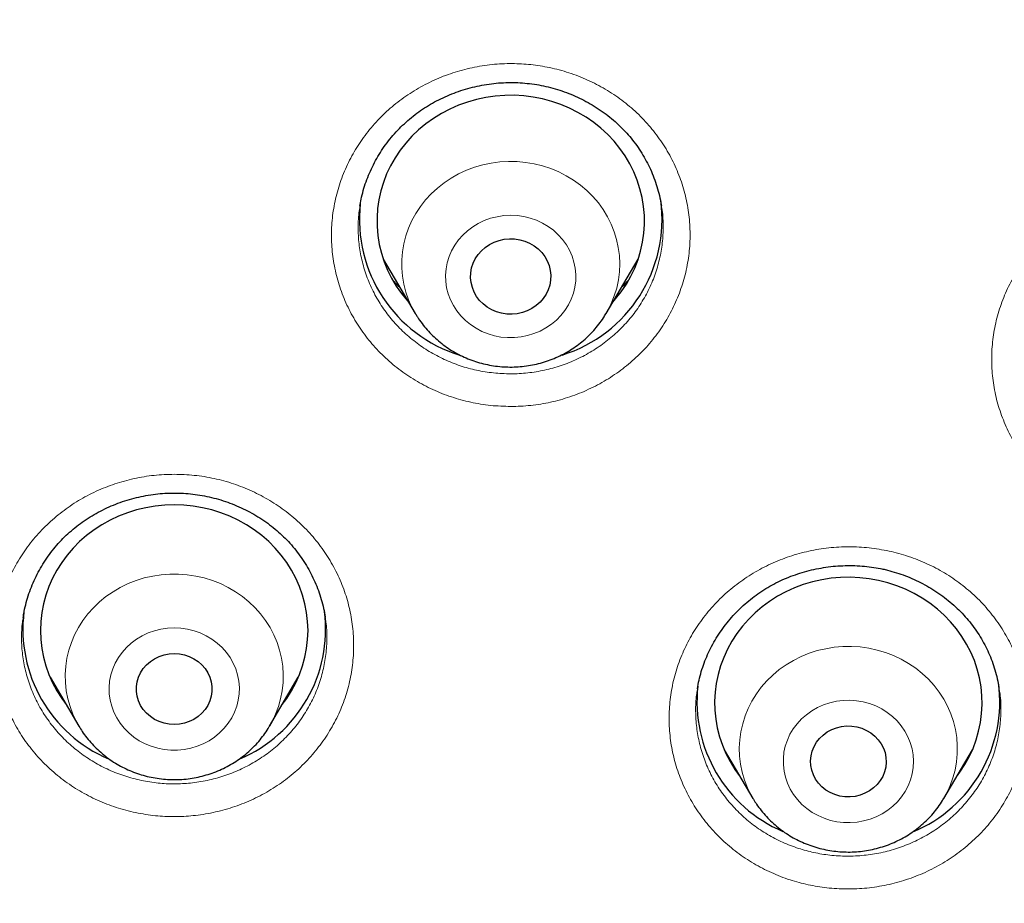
# Model space of a CAD drawing. Header units: millimetres. Extents: x 8 to 971, y 12 to 977.
# Tile 170 of 196: x 342 to 353, y 826 to 836. Entities that reach past the tile are written whole.
import ezdxf

# ---------------------------------------------------------------- set-up
doc = ezdxf.new("R2010")
doc.units = ezdxf.units.MM

msp = doc.modelspace()

# ---------------------------------------------------------------- linework, layer by layer
at = {"color": 7, "linetype": 'Continuous', "lineweight": 30}
for p, q in [((345.604, 833.122), (345.963, 832.512)), ((348.103, 832.512), (348.462, 833.122)), ((345.965, 832.509), (345.963, 832.512)), ((348.103, 832.512), (348.1, 832.507)), ((341.569, 829.114), (341.567, 829.103)), ((344.953, 829.101), (344.951, 829.114)), ((341.868, 828.432), (342.19, 827.885)), ((344.329, 827.885), (344.651, 828.432)), ((349.129, 828.304), (349.128, 828.296)), ((341.971, 828.256), (341.948, 828.28)), ((344.573, 828.284), (344.551, 828.261)), ((349.428, 827.619), (349.75, 827.073)), ((351.89, 827.073), (352.212, 827.619)), ((349.532, 827.443), (349.508, 827.467)), ((352.139, 827.478), (352.112, 827.45)), ((349.756, 827.064), (349.75, 827.073)), ((351.89, 827.073), (351.887, 827.068))]:
    msp.add_line(p, q, dxfattribs=at)
at = {"color": 252, "linetype": 'Continuous', "lineweight": 0}
for p, q in [((345.79, 832.806), (345.724, 832.868)), ((341.972, 828.255), (341.95, 828.275)), ((344.57, 828.278), (344.548, 828.256)), ((352.137, 827.473), (352.109, 827.445))]:
    msp.add_line(p, q, dxfattribs=at)
at = {"color": 7, "linetype": 'Continuous', "lineweight": 30, "flags": 128}
for points in [[(348.178, 832.638), (348.21, 832.675), (348.273, 832.756), (348.33, 832.841), (348.38, 832.93), (348.424, 833.022), (348.461, 833.117), (348.49, 833.213), (348.512, 833.312), (348.526, 833.412), (348.533, 833.512), (348.532, 833.613), (348.523, 833.713), (348.507, 833.812), (348.483, 833.91), (348.452, 834.007), (348.414, 834.101), (348.368, 834.192), (348.316, 834.28), (348.258, 834.364), (348.193, 834.444), (348.122, 834.519), (348.045, 834.59), (347.964, 834.655), (347.878, 834.715), (347.787, 834.768), (347.693, 834.816), (347.595, 834.857), (347.494, 834.891), (347.391, 834.918), (347.286, 834.939), (347.18, 834.952), (347.073, 834.959), (346.966, 834.958), (346.86, 834.95), (346.754, 834.935), (346.649, 834.912), (346.547, 834.883), (346.447, 834.847), (346.35, 834.804), (346.256, 834.755), (346.167, 834.7), (346.082, 834.639), (346.001, 834.573), (345.926, 834.501), (345.857, 834.424), (345.793, 834.343), (345.736, 834.258), (345.686, 834.169), (345.642, 834.077), (345.606, 833.983), (345.577, 833.886), (345.555, 833.788), (345.54, 833.688), (345.534, 833.587), (345.535, 833.487), (345.543, 833.387), (345.559, 833.287), (345.583, 833.189), (345.614, 833.093), (345.653, 832.999), (345.698, 832.908), (345.75, 832.82), (345.809, 832.735), (345.874, 832.655), (345.889, 832.638)], [(346.989, 832.506), (346.931, 832.515), (346.875, 832.531), (346.821, 832.554), (346.771, 832.584), (346.726, 832.619), (346.685, 832.659), (346.651, 832.704), (346.623, 832.753), (346.603, 832.804), (346.589, 832.858), (346.583, 832.913), (346.585, 832.969), (346.595, 833.023), (346.612, 833.076), (346.636, 833.127), (346.667, 833.174), (346.705, 833.216), (346.748, 833.254), (346.796, 833.286), (346.847, 833.312), (346.903, 833.332), (346.96, 833.344), (347.018, 833.35), (347.077, 833.348), (347.135, 833.339), (347.192, 833.323), (347.245, 833.3), (347.295, 833.271), (347.341, 833.236), (347.381, 833.195), (347.415, 833.151), (347.443, 833.102), (347.464, 833.05), (347.477, 832.996), (347.483, 832.941), (347.481, 832.886), (347.471, 832.831), (347.454, 832.778), (347.43, 832.728), (347.399, 832.681), (347.362, 832.638), (347.319, 832.6), (347.271, 832.568), (347.219, 832.542), (347.164, 832.523), (347.106, 832.51), (347.048, 832.505), (346.989, 832.506)], [(344.472, 828.127), (344.521, 828.195), (344.576, 828.282), (344.624, 828.371), (344.665, 828.464), (344.699, 828.56), (344.725, 828.657), (344.744, 828.756), (344.756, 828.856), (344.76, 828.957), (344.756, 829.058), (344.744, 829.158), (344.725, 829.257), (344.699, 829.354), (344.665, 829.45), (344.624, 829.543), (344.576, 829.633), (344.521, 829.719), (344.46, 829.802), (344.393, 829.88), (344.32, 829.954), (344.242, 830.022), (344.158, 830.085), (344.07, 830.143), (343.978, 830.194), (343.883, 830.239), (343.784, 830.278), (343.682, 830.309), (343.578, 830.334), (343.473, 830.352), (343.367, 830.363), (343.26, 830.367), (343.153, 830.363), (343.046, 830.352), (342.941, 830.334), (342.837, 830.309), (342.735, 830.278), (342.636, 830.239), (342.541, 830.194), (342.449, 830.143), (342.361, 830.085), (342.277, 830.022), (342.199, 829.954), (342.126, 829.88), (342.059, 829.802), (341.998, 829.719), (341.943, 829.633), (341.895, 829.543), (341.854, 829.45), (341.82, 829.354), (341.794, 829.257), (341.775, 829.158), (341.763, 829.058), (341.76, 828.957), (341.763, 828.856), (341.775, 828.756), (341.794, 828.657), (341.82, 828.56), (341.854, 828.464), (341.895, 828.371), (341.943, 828.282), (341.998, 828.195), (342.047, 828.127)], [(352.033, 827.315), (352.071, 827.367), (352.127, 827.453), (352.176, 827.542), (352.218, 827.635), (352.254, 827.73), (352.281, 827.827), (352.302, 827.925), (352.315, 828.025), (352.32, 828.126), (352.318, 828.226), (352.308, 828.327), (352.29, 828.426), (352.265, 828.524), (352.233, 828.62), (352.193, 828.713), (352.146, 828.804), (352.093, 828.891), (352.033, 828.974), (351.967, 829.053), (351.895, 829.128), (351.818, 829.198), (351.735, 829.262), (351.648, 829.32), (351.557, 829.373), (351.462, 829.419), (351.363, 829.459), (351.262, 829.492), (351.159, 829.518), (351.054, 829.537), (350.947, 829.549), (350.84, 829.554), (350.733, 829.552), (350.627, 829.543), (350.521, 829.526), (350.417, 829.502), (350.315, 829.472), (350.215, 829.435), (350.119, 829.391), (350.026, 829.341), (349.937, 829.284), (349.853, 829.222), (349.774, 829.155), (349.7, 829.082), (349.632, 829.005), (349.569, 828.923), (349.513, 828.837), (349.464, 828.748), (349.422, 828.655), (349.387, 828.56), (349.359, 828.463), (349.338, 828.364), (349.326, 828.264), (349.32, 828.164), (349.323, 828.063), (349.333, 827.963), (349.35, 827.864), (349.375, 827.766), (349.408, 827.67), (349.447, 827.577), (349.494, 827.486), (349.547, 827.399), (349.607, 827.315), (349.608, 827.315)], [(343.26, 827.902), (343.202, 827.906), (343.145, 827.917), (343.091, 827.935), (343.039, 827.96), (342.992, 827.991), (342.95, 828.029), (342.913, 828.071), (342.883, 828.117), (342.86, 828.167), (342.845, 828.219), (342.837, 828.273), (342.837, 828.328), (342.845, 828.381), (342.86, 828.434), (342.883, 828.484), (342.913, 828.53), (342.95, 828.572), (342.992, 828.609), (343.039, 828.641), (343.091, 828.666), (343.145, 828.684), (343.202, 828.695), (343.26, 828.699), (343.317, 828.695), (343.374, 828.684), (343.428, 828.666), (343.48, 828.641), (343.527, 828.609), (343.569, 828.572), (343.606, 828.53), (343.636, 828.484), (343.659, 828.434), (343.674, 828.381), (343.682, 828.328), (343.682, 828.273), (343.674, 828.219), (343.659, 828.167), (343.636, 828.117), (343.606, 828.071), (343.569, 828.029), (343.527, 827.991), (343.48, 827.96), (343.428, 827.935), (343.374, 827.917), (343.317, 827.906), (343.26, 827.902)], [(350.725, 827.1), (350.669, 827.116), (350.617, 827.139), (350.568, 827.168), (350.524, 827.203), (350.485, 827.244), (350.453, 827.289), (350.428, 827.338), (350.41, 827.389), (350.399, 827.443), (350.397, 827.497), (350.402, 827.551), (350.415, 827.604), (350.435, 827.655), (350.463, 827.703), (350.498, 827.746), (350.538, 827.785), (350.584, 827.819), (350.634, 827.846), (350.687, 827.866), (350.743, 827.88), (350.801, 827.886), (350.859, 827.885), (350.916, 827.876), (350.971, 827.86), (351.024, 827.837), (351.072, 827.808), (351.116, 827.773), (351.155, 827.732), (351.187, 827.687), (351.213, 827.638), (351.231, 827.587), (351.241, 827.533), (351.244, 827.479), (351.239, 827.425), (351.225, 827.372), (351.205, 827.321), (351.177, 827.274), (351.143, 827.23), (351.102, 827.191), (351.057, 827.158), (351.006, 827.131), (350.953, 827.11), (350.897, 827.097), (350.839, 827.09), (350.782, 827.092), (350.725, 827.1)]]:
    msp.add_lwpolyline(points, dxfattribs=at)
at = {"color": 252, "linetype": 'Continuous', "lineweight": 0, "flags": 128}
for points in [[(345.963, 832.512), (345.926, 832.58), (345.888, 832.665), (345.858, 832.751), (345.835, 832.84), (345.819, 832.93), (345.811, 833.021), (345.811, 833.113), (345.819, 833.204), (345.834, 833.294), (345.857, 833.383), (345.887, 833.47), (345.925, 833.554), (345.969, 833.635), (346.021, 833.713), (346.078, 833.786), (346.142, 833.855), (346.211, 833.919), (346.286, 833.978), (346.365, 834.031), (346.449, 834.078), (346.536, 834.118), (346.626, 834.152), (346.719, 834.179), (346.814, 834.199), (346.91, 834.212), (347.007, 834.217), (347.105, 834.216), (347.201, 834.207), (347.297, 834.191), (347.391, 834.167), (347.483, 834.137), (347.572, 834.1), (347.657, 834.057), (347.739, 834.007), (347.816, 833.951), (347.888, 833.89), (347.955, 833.824), (348.016, 833.752), (348.071, 833.677), (348.119, 833.598), (348.16, 833.515), (348.194, 833.429), (348.221, 833.342), (348.24, 833.252), (348.252, 833.161), (348.256, 833.07), (348.252, 832.979), (348.241, 832.888), (348.222, 832.798), (348.195, 832.71), (348.161, 832.625), (348.12, 832.542), (348.103, 832.512)], [(347.105, 833.61), (347.03, 833.614), (346.955, 833.61), (346.88, 833.598), (346.808, 833.58), (346.737, 833.555), (346.67, 833.523), (346.607, 833.485), (346.548, 833.441), (346.495, 833.391), (346.447, 833.337), (346.405, 833.278), (346.37, 833.215), (346.342, 833.15), (346.321, 833.082), (346.308, 833.012), (346.303, 832.942), (346.305, 832.871), (346.315, 832.801), (346.333, 832.732), (346.358, 832.666), (346.39, 832.602), (346.429, 832.541), (346.475, 832.485), (346.526, 832.433), (346.583, 832.387), (346.644, 832.346), (346.71, 832.312), (346.779, 832.284), (346.851, 832.263), (346.924, 832.248), (346.999, 832.242), (347.074, 832.242), (347.149, 832.25), (347.223, 832.264), (347.294, 832.286), (347.363, 832.315), (347.428, 832.35), (347.489, 832.391), (347.546, 832.438), (347.596, 832.49), (347.641, 832.547), (347.68, 832.608), (347.711, 832.672), (347.736, 832.739), (347.752, 832.807), (347.762, 832.878), (347.763, 832.948), (347.757, 833.019), (347.743, 833.088), (347.722, 833.156), (347.693, 833.221), (347.658, 833.283), (347.615, 833.342), (347.567, 833.396), (347.513, 833.445), (347.454, 833.489), (347.39, 833.526), (347.322, 833.558), (347.252, 833.582), (347.179, 833.6), (347.105, 833.61)], [(345.972, 832.498), (345.971, 832.499), (345.965, 832.509)], [(342.19, 827.884), (342.162, 827.934), (342.123, 828.018), (342.091, 828.104), (342.066, 828.192), (342.049, 828.282), (342.039, 828.373), (342.037, 828.465), (342.043, 828.556), (342.056, 828.646), (342.077, 828.735), (342.106, 828.823), (342.142, 828.908), (342.185, 828.99), (342.234, 829.068), (342.291, 829.143), (342.353, 829.213), (342.421, 829.278), (342.494, 829.338), (342.573, 829.392), (342.655, 829.441), (342.742, 829.483), (342.831, 829.518), (342.924, 829.547), (343.018, 829.568), (343.114, 829.583), (343.211, 829.59), (343.308, 829.59), (343.405, 829.583), (343.501, 829.568), (343.596, 829.547), (343.688, 829.518), (343.778, 829.483), (343.864, 829.441), (343.946, 829.392), (344.025, 829.338), (344.098, 829.278), (344.166, 829.213), (344.228, 829.143), (344.285, 829.068), (344.334, 828.99), (344.377, 828.908), (344.413, 828.823), (344.442, 828.735), (344.463, 828.646), (344.476, 828.556), (344.482, 828.465), (344.48, 828.373), (344.471, 828.282), (344.453, 828.192), (344.428, 828.104), (344.396, 828.018), (344.357, 827.934), (344.33, 827.887)], [(343.26, 828.987), (343.184, 828.983), (343.11, 828.972), (343.037, 828.954), (342.967, 828.929), (342.9, 828.898), (342.836, 828.86), (342.777, 828.816), (342.723, 828.767), (342.675, 828.712), (342.633, 828.654), (342.598, 828.591), (342.57, 828.526), (342.549, 828.458), (342.535, 828.388), (342.529, 828.318), (342.531, 828.247), (342.541, 828.177), (342.558, 828.109), (342.583, 828.042), (342.615, 827.978), (342.653, 827.917), (342.699, 827.861), (342.75, 827.809), (342.806, 827.762), (342.868, 827.721), (342.933, 827.686), (343.002, 827.658), (343.074, 827.637), (343.147, 827.622), (343.222, 827.615), (343.297, 827.615), (343.372, 827.622), (343.446, 827.637), (343.517, 827.658), (343.586, 827.686), (343.652, 827.721), (343.713, 827.762), (343.769, 827.809), (343.82, 827.861), (343.866, 827.917), (343.904, 827.978), (343.936, 828.042), (343.961, 828.109), (343.978, 828.177), (343.988, 828.247), (343.99, 828.318), (343.984, 828.388), (343.97, 828.458), (343.949, 828.526), (343.921, 828.591), (343.886, 828.654), (343.844, 828.712), (343.796, 828.767), (343.742, 828.816), (343.683, 828.86), (343.619, 828.898), (343.552, 828.929), (343.482, 828.954), (343.409, 828.972), (343.335, 828.983), (343.26, 828.987)], [(349.75, 827.073), (349.729, 827.111), (349.689, 827.194), (349.655, 827.28), (349.629, 827.368), (349.611, 827.458), (349.6, 827.548), (349.597, 827.64), (349.602, 827.731), (349.615, 827.822), (349.635, 827.911), (349.662, 827.999), (349.697, 828.084), (349.739, 828.166), (349.788, 828.245), (349.843, 828.321), (349.905, 828.391), (349.972, 828.457), (350.045, 828.518), (350.122, 828.573), (350.204, 828.622), (350.29, 828.665), (350.379, 828.701), (350.471, 828.731), (350.566, 828.753), (350.661, 828.769), (350.758, 828.777), (350.855, 828.778), (350.952, 828.772), (351.049, 828.758), (351.143, 828.738), (351.236, 828.71), (351.326, 828.676), (351.413, 828.635), (351.496, 828.587), (351.575, 828.534), (351.649, 828.474), (351.718, 828.41), (351.781, 828.34), (351.838, 828.266), (351.889, 828.188), (351.932, 828.107), (351.969, 828.022), (351.999, 827.935), (352.021, 827.846), (352.036, 827.756), (352.042, 827.665), (352.042, 827.574), (352.033, 827.483), (352.017, 827.392), (351.993, 827.304), (351.962, 827.217), (351.923, 827.133), (351.89, 827.073)], [(350.985, 828.157), (350.911, 828.169), (350.836, 828.174), (350.761, 828.172), (350.686, 828.163), (350.613, 828.146), (350.542, 828.123), (350.474, 828.093), (350.41, 828.056), (350.35, 828.013), (350.295, 827.965), (350.246, 827.912), (350.202, 827.854), (350.165, 827.793), (350.136, 827.728), (350.113, 827.66), (350.098, 827.591), (350.091, 827.521), (350.091, 827.45), (350.099, 827.38), (350.115, 827.311), (350.138, 827.243), (350.168, 827.179), (350.205, 827.117), (350.249, 827.06), (350.299, 827.007), (350.355, 826.959), (350.415, 826.917), (350.48, 826.881), (350.548, 826.851), (350.619, 826.828), (350.692, 826.812), (350.767, 826.804), (350.842, 826.802), (350.917, 826.808), (350.991, 826.821), (351.063, 826.841), (351.133, 826.868), (351.199, 826.901), (351.261, 826.941), (351.319, 826.986), (351.371, 827.037), (351.417, 827.093), (351.457, 827.153), (351.491, 827.216), (351.517, 827.282), (351.536, 827.351), (351.547, 827.42), (351.551, 827.491), (351.546, 827.562), (351.535, 827.631), (351.515, 827.7), (351.488, 827.766), (351.454, 827.829), (351.414, 827.888), (351.367, 827.943), (351.314, 827.994), (351.256, 828.039), (351.194, 828.078), (351.127, 828.111), (351.057, 828.137), (350.985, 828.157)]]:
    msp.add_lwpolyline(points, dxfattribs=at)
at = {"color": 7, "linetype": 'Continuous', "lineweight": 30}
for centre, radius, start, end in [((346.931, 833.57), 1.595, 173.723, 252.9789), ((347.138, 833.567), 1.592, 287.2209, 7.6704), ((343.143, 828.971), 1.581, 172.7673, 246.9535), ((343.376, 828.971), 1.581, 293.0191, 7.2723), ((350.702, 828.159), 1.58, 173.6375, 246.9995), ((350.936, 828.159), 1.582, 292.5695, 7.6587)]:
    msp.add_arc(centre, radius, start, end, dxfattribs=at)
for points, knots in [([(390.437, 808.93), (390.435, 808.955), (390.432, 809.01), (390.426, 809.107), (390.42, 809.216), (390.412, 809.343), (390.402, 809.487), (390.391, 809.646), (390.377, 809.821), (390.362, 810.01), (390.345, 810.214), (390.326, 810.432), (390.302, 810.688), (390.273, 810.966), (390.242, 811.254), (390.212, 811.516), (390.184, 811.75), (390.16, 811.941), (390.14, 812.09), (390.126, 812.198), (390.115, 812.281), (390.105, 812.35), (390.096, 812.419), (390.084, 812.502), (390.069, 812.606), (390.05, 812.734), (390.028, 812.885), (390.002, 813.052), (389.975, 813.228), (389.922, 813.556), (389.839, 814.039), (389.718, 814.684), (389.582, 815.35), (389.432, 816.033), (389.267, 816.726), (389.074, 817.481), (388.848, 818.298), (388.655, 818.945), (388.523, 819.364), (388.465, 819.548), (388.41, 819.716), (388.361, 819.866), (388.317, 819.999), (388.278, 820.115), (388.246, 820.211), (388.22, 820.287), (388.199, 820.347), (388.183, 820.394), (388.168, 820.438), (388.15, 820.489), (388.127, 820.556), (388.098, 820.639), (388.06, 820.746), (388.013, 820.878), (387.956, 821.037), (387.891, 821.214), (387.819, 821.41), (387.737, 821.629), (387.644, 821.872), (387.54, 822.139), (387.426, 822.425), (387.306, 822.719), (387.184, 823.013), (387.041, 823.351), (386.877, 823.729), (386.691, 824.142), (386.506, 824.545), (386.321, 824.937), (386.137, 825.316), (385.959, 825.673), (385.788, 826.009), (385.624, 826.326), (385.467, 826.622), (385.318, 826.899), (385.177, 827.157), (385.039, 827.405), (384.855, 827.73), (384.62, 828.138), (384.329, 828.627), (384.026, 829.122), (383.784, 829.505), (383.61, 829.776), (383.507, 829.935), (383.403, 830.093), (383.301, 830.247), (383.206, 830.389), (383.12, 830.517), (383.044, 830.629), (382.975, 830.731), (382.912, 830.823), (382.855, 830.905), (382.807, 830.975), (382.771, 831.027), (382.744, 831.065), (382.722, 831.097), (382.695, 831.135), (382.663, 831.182), (382.624, 831.237), (382.568, 831.317), (382.492, 831.423), (382.393, 831.562), (382.279, 831.721), (382.148, 831.901), (382, 832.101), (381.836, 832.322), (381.654, 832.563), (381.455, 832.823), (381.237, 833.103), (381.004, 833.398), (380.762, 833.698), (380.494, 834.026), (380.204, 834.373), (379.893, 834.737), (379.553, 835.127), (379.186, 835.537), (378.793, 835.966), (378.411, 836.372), (378.04, 836.757), (377.681, 837.121), (377.335, 837.464), (377.002, 837.788), (376.705, 838.071), (376.437, 838.322), (376.191, 838.548), (375.938, 838.779), (375.638, 839.048), (375.287, 839.356), (374.882, 839.704), (374.453, 840.063), (374.001, 840.432), (373.526, 840.811), (373.108, 841.135), (372.756, 841.402), (372.481, 841.607), (372.215, 841.803), (371.964, 841.984), (371.734, 842.149), (371.523, 842.299), (371.331, 842.432), (371.158, 842.552), (371.019, 842.648), (370.911, 842.721), (370.83, 842.776), (370.757, 842.825), (370.692, 842.869), (370.637, 842.906), (370.593, 842.935), (370.56, 842.958), (370.52, 842.984), (370.462, 843.023), (370.378, 843.079), (370.27, 843.149), (370.14, 843.235), (369.986, 843.335), (369.811, 843.447), (369.622, 843.568), (369.386, 843.716), (369.106, 843.89), (368.725, 844.123), (368.275, 844.392), (367.753, 844.695), (367.208, 845.001), (366.642, 845.311), (366.053, 845.622), (365.441, 845.935), (364.784, 846.258), (364.085, 846.589), (363.352, 846.922), (362.615, 847.241), (361.877, 847.546), (361.055, 847.87), (360.148, 848.208), (359.156, 848.554), (358.166, 848.875), (357.179, 849.172), (356.197, 849.446), (355.288, 849.68), (354.454, 849.878), (353.699, 850.045), (352.955, 850.197), (352.225, 850.336), (351.509, 850.461), (350.761, 850.58), (349.985, 850.692), (349.183, 850.795), (348.402, 850.882), (347.643, 850.954), (346.952, 851.01), (346.314, 851.053), (345.716, 851.086), (345.098, 851.113), (344.46, 851.133), (343.771, 851.145), (343.03, 851.147), (342.235, 851.137), (341.414, 851.114), (340.678, 851.08), (340.037, 851.042), (339.501, 851.005), (338.976, 850.962), (338.463, 850.915), (337.883, 850.856), (337.242, 850.783), (336.545, 850.693), (335.875, 850.598), (335.231, 850.497), (334.614, 850.393), (334.085, 850.296), (333.632, 850.21), (333.243, 850.132), (332.843, 850.048), (332.43, 849.959), (331.958, 849.852), (331.422, 849.725), (330.822, 849.575), (330.223, 849.417), (329.628, 849.252), (329.037, 849.081), (328.43, 848.897), (327.807, 848.698), (327.169, 848.486), (326.437, 848.231), (325.615, 847.928), (324.706, 847.573), (323.795, 847.196), (322.882, 846.795), (321.968, 846.372), (321.053, 845.924), (320.329, 845.551), (319.791, 845.263), (319.44, 845.072), (319.089, 844.877), (318.745, 844.682), (318.415, 844.491), (318.106, 844.309), (317.818, 844.137), (317.548, 843.973), (317.296, 843.818), (317.063, 843.672), (316.852, 843.539), (316.663, 843.419), (316.497, 843.312), (316.359, 843.221), (316.246, 843.147), (316.156, 843.088), (316.076, 843.035), (315.997, 842.983), (315.908, 842.923), (315.802, 842.853), (315.679, 842.769), (315.536, 842.673), (315.352, 842.546), (315.127, 842.39), (314.861, 842.204), (314.581, 842.003), (314.284, 841.788), (313.973, 841.559), (313.647, 841.314), (313.306, 841.054), (312.952, 840.778), (312.584, 840.485), (312.087, 840.081), (311.476, 839.569), (310.787, 838.966), (310.142, 838.38), (309.539, 837.812), (308.96, 837.245), (308.403, 836.68), (307.868, 836.119), (307.354, 835.562), (306.863, 835.011), (306.412, 834.488), (305.999, 833.995), (305.623, 833.533), (305.263, 833.08), (304.933, 832.654), (304.631, 832.254), (304.409, 831.952), (304.248, 831.731), (304.147, 831.591), (304.054, 831.461), (303.974, 831.348), (303.908, 831.255), (303.854, 831.179), (303.811, 831.117), (303.779, 831.071), (303.756, 831.038), (303.736, 831.01), (303.712, 830.975), (303.677, 830.924), (303.63, 830.856), (303.573, 830.772), (303.509, 830.679), (303.44, 830.578), (303.368, 830.471), (303.27, 830.325), (303.143, 830.134), (302.986, 829.894), (302.817, 829.633), (302.638, 829.351), (302.448, 829.047), (302.258, 828.737), (302.07, 828.426), (301.889, 828.119), (301.709, 827.808), (301.534, 827.501), (301.366, 827.199), (301.203, 826.903), (301.004, 826.534), (300.774, 826.096), (300.519, 825.594), (300.287, 825.122), (300.077, 824.681), (299.885, 824.269), (299.704, 823.868), (299.528, 823.468), (299.353, 823.058), (299.158, 822.587), (298.944, 822.052), (298.772, 821.603), (298.657, 821.294), (298.6, 821.138), (298.547, 820.992), (298.5, 820.863), (298.46, 820.75), (298.426, 820.654), (298.399, 820.576), (298.378, 820.515), (298.361, 820.468), (298.348, 820.428), (298.334, 820.389), (298.318, 820.341), (298.299, 820.286), (298.269, 820.197), (298.225, 820.068), (298.166, 819.892), (298.103, 819.697), (298.035, 819.487), (297.963, 819.261), (297.887, 819.014), (297.805, 818.745), (297.72, 818.456), (297.603, 818.053), (297.461, 817.535), (297.296, 816.903), (297.138, 816.252), (296.986, 815.582), (296.873, 815.042), (296.794, 814.64), (296.744, 814.38), (296.696, 814.118), (296.65, 813.86), (296.607, 813.612), (296.567, 813.369), (296.53, 813.135), (296.495, 812.913), (296.466, 812.717), (296.444, 812.566), (296.429, 812.457), (296.419, 812.384), (296.411, 812.326), (296.404, 812.278), (296.397, 812.228), (296.389, 812.166), (296.378, 812.083), (296.364, 811.98), (296.349, 811.863), (296.333, 811.732), (296.316, 811.59), (296.298, 811.436), (296.28, 811.278), (296.262, 811.121), (296.246, 810.967), (296.23, 810.816), (296.212, 810.63), (296.191, 810.412), (296.169, 810.163), (296.15, 809.923), (296.132, 809.693), (296.116, 809.477), (296.103, 809.275), (296.091, 809.091), (296.085, 808.973), (296.082, 808.917)], [0, 0, 0, 0, 0.000538, 0.001173, 0.002001, 0.00294, 0.003999, 0.005176, 0.006474, 0.007864, 0.00937, 0.010991, 0.012707, 0.015039, 0.017172, 0.019108, 0.020845, 0.022384, 0.02336, 0.024168, 0.024785, 0.025223, 0.025708, 0.026323, 0.027068, 0.028038, 0.029164, 0.030442, 0.031771, 0.033115, 0.037773, 0.042606, 0.047612, 0.052782, 0.058028, 0.063333, 0.069974, 0.076706, 0.078226, 0.079651, 0.080945, 0.082106, 0.083135, 0.084032, 0.084797, 0.085358, 0.085818, 0.086176, 0.086459, 0.086842, 0.087362, 0.088017, 0.08878, 0.089871, 0.091108, 0.092492, 0.094023, 0.095701, 0.097641, 0.099746, 0.102016, 0.104397, 0.106732, 0.109008, 0.112469, 0.115787, 0.118962, 0.122206, 0.125286, 0.128203, 0.130955, 0.133544, 0.136007, 0.1383, 0.140425, 0.142456, 0.144505, 0.148584, 0.152734, 0.156956, 0.16125, 0.162614, 0.163986, 0.165364, 0.166737, 0.16802, 0.169093, 0.170079, 0.170976, 0.171785, 0.172506, 0.173139, 0.173627, 0.1739, 0.17415, 0.174482, 0.174895, 0.17539, 0.175967, 0.177007, 0.178239, 0.179661, 0.181275, 0.18308, 0.185076, 0.187264, 0.189637, 0.1922, 0.194953, 0.197789, 0.200571, 0.204128, 0.20759, 0.210957, 0.215316, 0.219504, 0.22352, 0.227365, 0.231038, 0.234541, 0.237872, 0.241032, 0.243395, 0.245761, 0.248218, 0.250767, 0.254419, 0.258244, 0.262241, 0.266411, 0.270754, 0.275269, 0.277723, 0.280215, 0.282589, 0.284791, 0.286822, 0.28865, 0.290313, 0.29181, 0.293142, 0.293904, 0.294599, 0.295226, 0.295787, 0.296275, 0.296648, 0.296897, 0.297133, 0.297661, 0.298383, 0.299298, 0.300407, 0.301709, 0.303205, 0.304831, 0.306486, 0.30914, 0.31186, 0.315995, 0.320274, 0.324698, 0.329265, 0.333977, 0.338832, 0.343832, 0.349496, 0.3552, 0.360861, 0.366479, 0.372055, 0.379513, 0.386894, 0.394198, 0.401424, 0.408573, 0.415644, 0.421146, 0.426571, 0.431881, 0.437079, 0.442162, 0.447133, 0.452947, 0.458597, 0.464085, 0.469408, 0.474568, 0.478612, 0.482793, 0.487111, 0.491567, 0.49616, 0.501533, 0.507084, 0.512811, 0.518714, 0.522511, 0.526271, 0.529951, 0.53355, 0.537068, 0.542155, 0.547065, 0.551796, 0.556348, 0.560723, 0.56492, 0.567641, 0.570395, 0.57325, 0.576207, 0.579266, 0.583426, 0.58776, 0.592268, 0.596441, 0.600753, 0.605203, 0.609793, 0.614522, 0.619354, 0.626133, 0.632994, 0.639937, 0.646962, 0.65407, 0.661259, 0.668531, 0.671353, 0.674187, 0.677033, 0.679877, 0.682588, 0.685131, 0.687508, 0.689718, 0.691854, 0.693807, 0.695578, 0.697165, 0.698569, 0.69979, 0.700689, 0.701454, 0.702086, 0.702726, 0.70348, 0.704372, 0.705431, 0.706655, 0.708045, 0.710202, 0.712508, 0.714965, 0.717571, 0.720327, 0.723232, 0.726288, 0.729493, 0.732849, 0.736348, 0.743218, 0.749945, 0.756011, 0.761955, 0.767778, 0.773479, 0.77906, 0.78452, 0.789858, 0.795046, 0.799479, 0.803787, 0.80797, 0.812028, 0.815497, 0.818868, 0.820166, 0.821448, 0.822626, 0.823652, 0.824451, 0.825124, 0.825672, 0.826093, 0.826337, 0.826547, 0.826853, 0.827263, 0.827886, 0.828647, 0.829476, 0.830359, 0.831297, 0.83229, 0.834199, 0.836283, 0.838542, 0.840975, 0.843583, 0.846366, 0.84889, 0.851531, 0.854158, 0.856731, 0.859252, 0.86172, 0.864136, 0.868428, 0.872544, 0.876483, 0.879952, 0.883271, 0.886443, 0.889617, 0.892883, 0.896242, 0.900816, 0.905551, 0.906818, 0.908074, 0.909215, 0.910226, 0.911107, 0.911858, 0.912453, 0.91293, 0.913289, 0.913546, 0.913845, 0.914215, 0.914649, 0.91513, 0.916288, 0.917651, 0.919218, 0.92079, 0.922526, 0.924424, 0.926486, 0.928711, 0.931064, 0.935741, 0.940543, 0.945472, 0.950526, 0.955706, 0.957637, 0.959585, 0.96155, 0.963522, 0.965387, 0.967112, 0.968963, 0.970619, 0.97208, 0.973344, 0.973977, 0.974529, 0.974963, 0.975279, 0.975598, 0.976062, 0.976675, 0.977438, 0.97835, 0.979291, 0.98035, 0.981522, 0.982704, 0.983865, 0.985004, 0.986123, 0.987221, 0.989129, 0.990969, 0.992743, 0.994449, 0.996061, 0.99752, 0.998831, 1, 1, 1, 1]), ([(340.08, 755.314), (338.877, 755.42), (336.473, 755.633), (332.915, 756.297), (329.422, 757.208), (326.048, 758.376), (322.809, 759.778), (319.723, 761.402), (316.782, 763.249), (314.004, 765.307), (311.407, 767.563), (309.006, 770.004), (306.816, 772.614), (304.851, 775.377), (303.123, 778.277), (301.642, 781.296), (300.418, 784.414), (299.458, 787.613), (298.768, 790.873), (298.352, 794.173), (298.213, 797.494), (298.352, 800.816), (298.768, 804.116), (299.458, 807.376), (300.418, 810.575), (301.642, 813.693), (303.123, 816.712), (304.851, 819.612), (306.816, 822.375), (309.006, 824.985), (311.407, 827.426), (314.004, 829.682), (316.782, 831.74), (319.723, 833.586), (322.809, 835.21), (326.021, 836.602), (329.339, 837.752), (332.744, 838.655), (336.213, 839.303), (339.725, 839.694), (343.26, 839.824), (346.794, 839.694), (350.306, 839.303), (353.775, 838.655), (357.18, 837.752), (360.498, 836.602), (363.71, 835.21), (366.796, 833.586), (369.737, 831.74), (372.515, 829.682), (375.112, 827.426), (377.513, 824.985), (379.703, 822.375), (381.668, 819.612), (383.396, 816.712), (384.877, 813.693), (386.101, 810.575), (387.061, 807.376), (387.751, 804.116), (388.167, 800.816), (388.306, 797.494), (388.167, 794.173), (387.751, 790.873), (387.061, 787.613), (386.101, 784.414), (384.877, 781.296), (383.396, 778.277), (381.668, 775.377), (379.703, 772.614), (377.513, 770.004), (375.112, 767.563), (372.515, 765.307), (369.737, 763.249), (366.796, 761.402), (363.71, 759.778), (360.471, 758.376), (357.097, 757.208), (353.604, 756.297), (350.047, 755.633), (347.642, 755.42), (346.439, 755.314)], [0, 0, 0, 0, 0.013106, 0.026212, 0.039318, 0.052424, 0.065212, 0.078, 0.090788, 0.103576, 0.116364, 0.129151, 0.141939, 0.154727, 0.167515, 0.180303, 0.193091, 0.205879, 0.218667, 0.231454, 0.244242, 0.25703, 0.269818, 0.282606, 0.295394, 0.308182, 0.32097, 0.333758, 0.346545, 0.359333, 0.372121, 0.384909, 0.397697, 0.410485, 0.423273, 0.436061, 0.448848, 0.461636, 0.474424, 0.487212, 0.5, 0.512788, 0.525576, 0.538364, 0.551152, 0.563939, 0.576727, 0.589515, 0.602303, 0.615091, 0.627879, 0.640667, 0.653455, 0.666242, 0.67903, 0.691818, 0.704606, 0.717394, 0.730182, 0.74297, 0.755758, 0.768546, 0.781333, 0.794121, 0.806909, 0.819697, 0.832485, 0.845273, 0.858061, 0.870849, 0.883636, 0.896424, 0.909212, 0.922, 0.934788, 0.947576, 0.960682, 0.973788, 0.986894, 1, 1, 1, 1]), ([(345.341, 833.715), (345.346, 833.741), (345.356, 833.801), (345.379, 833.892), (345.41, 833.99), (345.448, 834.087), (345.492, 834.181), (345.543, 834.274), (345.599, 834.362), (345.662, 834.448), (345.729, 834.529), (345.802, 834.605), (345.878, 834.677), (345.959, 834.743), (346.044, 834.804), (346.133, 834.86), (346.226, 834.91), (346.323, 834.955), (346.423, 834.995), (346.525, 835.029), (346.63, 835.057), (346.736, 835.078), (346.844, 835.093), (346.951, 835.102), (347.059, 835.104), (347.166, 835.099), (347.272, 835.088), (347.377, 835.071), (347.48, 835.048), (347.583, 835.018), (347.684, 834.982), (347.782, 834.94), (347.878, 834.892), (347.971, 834.839), (348.06, 834.78), (348.145, 834.716), (348.225, 834.647), (348.299, 834.574), (348.369, 834.498), (348.432, 834.417), (348.491, 834.333), (348.543, 834.245), (348.59, 834.153), (348.632, 834.058), (348.667, 833.96), (348.695, 833.86), (348.714, 833.78), (348.721, 833.733), (348.723, 833.721)], [0, 0, 0, 0, 0.01734, 0.039424, 0.06168, 0.084075, 0.106571, 0.129117, 0.151662, 0.17415, 0.196538, 0.218793, 0.240887, 0.262811, 0.284549, 0.306355, 0.328283, 0.350319, 0.372444, 0.394633, 0.416854, 0.43907, 0.461241, 0.483338, 0.505336, 0.527219, 0.548968, 0.570638, 0.592432, 0.614373, 0.636437, 0.6586, 0.680829, 0.703092, 0.725348, 0.747564, 0.769713, 0.791776, 0.813745, 0.835516, 0.857345, 0.879381, 0.901597, 0.923965, 0.946442, 0.968988, 0.991551, 1, 1, 1, 1]), ([(345.788, 832.809), (345.776, 832.819), (345.753, 832.84), (345.731, 832.863), (345.721, 832.874)], [0, 0, 0, 0, 0.511291, 1, 1, 1, 1]), ([(348.351, 832.882), (348.339, 832.869), (348.316, 832.845), (348.291, 832.823), (348.28, 832.812)], [0, 0, 0, 0, 0.541993, 1, 1, 1, 1]), ([(345.966, 832.509), (345.973, 832.497), (345.995, 832.459), (346.038, 832.399), (346.094, 832.329), (346.157, 832.264), (346.223, 832.203), (346.295, 832.148), (346.37, 832.097), (346.45, 832.052), (346.532, 832.013), (346.618, 831.98), (346.706, 831.953), (346.795, 831.933), (346.887, 831.919), (346.979, 831.912), (347.071, 831.911), (347.163, 831.917), (347.255, 831.93), (347.345, 831.949), (347.434, 831.975), (347.52, 832.007), (347.604, 832.046), (347.684, 832.09), (347.761, 832.14), (347.833, 832.195), (347.902, 832.256), (347.965, 832.321), (348.022, 832.391), (348.067, 832.453), (348.091, 832.493), (348.099, 832.507)], [0, 0, 0, 0, 0.016622, 0.051873, 0.087183, 0.122543, 0.157968, 0.193449, 0.228993, 0.264597, 0.300257, 0.335968, 0.371727, 0.407531, 0.443372, 0.479245, 0.515142, 0.551059, 0.586985, 0.622914, 0.658837, 0.694748, 0.730639, 0.766501, 0.802326, 0.83811, 0.873845, 0.909521, 0.945141, 0.980694, 1, 1, 1, 1]), ([(341.566, 829.103), (341.568, 829.118), (341.575, 829.166), (341.593, 829.247), (341.621, 829.346), (341.657, 829.444), (341.698, 829.541), (341.746, 829.634), (341.8, 829.725), (341.859, 829.811), (341.924, 829.893), (341.993, 829.97), (342.067, 830.043), (342.145, 830.11), (342.228, 830.173), (342.316, 830.231), (342.408, 830.284), (342.504, 830.333), (342.603, 830.375), (342.705, 830.412), (342.809, 830.442), (342.915, 830.466), (343.022, 830.484), (343.126, 830.495), (343.206, 830.499), (343.249, 830.499), (343.259, 830.499)], [0, 0, 0, 0, 0.01895, 0.063231, 0.107906, 0.152851, 0.197944, 0.243049, 0.287989, 0.332633, 0.376872, 0.420605, 0.463833, 0.506853, 0.550232, 0.593947, 0.63795, 0.682172, 0.726534, 0.770947, 0.8153, 0.859508, 0.903502, 0.947228, 0.987987, 1, 1, 1, 1]), ([(343.259, 830.499), (343.276, 830.499), (343.328, 830.499), (343.416, 830.493), (343.521, 830.481), (343.627, 830.462), (343.731, 830.437), (343.834, 830.405), (343.935, 830.367), (344.034, 830.324), (344.129, 830.275), (344.221, 830.22), (344.308, 830.16), (344.391, 830.096), (344.469, 830.027), (344.541, 829.955), (344.608, 829.877), (344.671, 829.796), (344.729, 829.71), (344.781, 829.62), (344.828, 829.526), (344.868, 829.429), (344.903, 829.331), (344.93, 829.231), (344.947, 829.154), (344.952, 829.111), (344.954, 829.101)], [0, 0, 0, 0, 0.020968, 0.063811, 0.10689, 0.150309, 0.194028, 0.23799, 0.282124, 0.326347, 0.370563, 0.414669, 0.458579, 0.502228, 0.545571, 0.58856, 0.631445, 0.675013, 0.719089, 0.763585, 0.808379, 0.853343, 0.898345, 0.943199, 0.987791, 1, 1, 1, 1]), ([(349.127, 828.304), (349.133, 828.336), (349.144, 828.401), (349.17, 828.497), (349.202, 828.593), (349.241, 828.687), (349.286, 828.78), (349.337, 828.871), (349.395, 828.959), (349.459, 829.043), (349.528, 829.124), (349.602, 829.201), (349.681, 829.272), (349.763, 829.339), (349.849, 829.399), (349.938, 829.454), (350.031, 829.503), (350.127, 829.546), (350.226, 829.584), (350.329, 829.617), (350.434, 829.643), (350.541, 829.663), (350.649, 829.678), (350.758, 829.685), (350.866, 829.686), (350.974, 829.681), (351.079, 829.67), (351.157, 829.656), (351.199, 829.648), (351.208, 829.646)], [0, 0, 0, 0, 0.036723, 0.074572, 0.112254, 0.150215, 0.188579, 0.22726, 0.266167, 0.305194, 0.344216, 0.383089, 0.421699, 0.459953, 0.497769, 0.53515, 0.572403, 0.609969, 0.64784, 0.685968, 0.724294, 0.762746, 0.80125, 0.839711, 0.878051, 0.916212, 0.954149, 0.989539, 1, 1, 1, 1]), ([(351.208, 829.646), (351.225, 829.642), (351.276, 829.63), (351.36, 829.606), (351.46, 829.572), (351.558, 829.531), (351.653, 829.484), (351.746, 829.432), (351.835, 829.374), (351.921, 829.31), (352.002, 829.242), (352.078, 829.169), (352.149, 829.093), (352.214, 829.013), (352.273, 828.929), (352.326, 828.843), (352.373, 828.753), (352.414, 828.66), (352.45, 828.564), (352.479, 828.465), (352.499, 828.38), (352.507, 828.328), (352.509, 828.31)], [0, 0, 0, 0, 0.025126, 0.076534, 0.128236, 0.180361, 0.232856, 0.285652, 0.338668, 0.391804, 0.444937, 0.497952, 0.55074, 0.603236, 0.65537, 0.7071, 0.75873, 0.811186, 0.864248, 0.917791, 0.97167, 1, 1, 1, 1]), ([(342.191, 827.885), (342.203, 827.865), (342.23, 827.819), (342.279, 827.752), (342.337, 827.684), (342.401, 827.62), (342.469, 827.561), (342.542, 827.506), (342.618, 827.457), (342.698, 827.414), (342.782, 827.377), (342.868, 827.345), (342.957, 827.32), (343.047, 827.302), (343.138, 827.29), (343.23, 827.284), (343.323, 827.285), (343.415, 827.293), (343.506, 827.308), (343.596, 827.329), (343.684, 827.357), (343.77, 827.39), (343.853, 827.43), (343.932, 827.476), (344.008, 827.528), (344.079, 827.585), (344.146, 827.647), (344.208, 827.713), (344.264, 827.784), (344.304, 827.842), (344.324, 827.878), (344.33, 827.887)], [0, 0, 0, 0, 0.027474, 0.06258, 0.09774, 0.132957, 0.168234, 0.20357, 0.238969, 0.274423, 0.309935, 0.345497, 0.381106, 0.416757, 0.452443, 0.488159, 0.523898, 0.559653, 0.595417, 0.631182, 0.666937, 0.70268, 0.738397, 0.774088, 0.809738, 0.845344, 0.880899, 0.9164, 0.951836, 0.987213, 1, 1, 1, 1]), ([(349.756, 827.064), (349.767, 827.046), (349.794, 827.002), (349.842, 826.937), (349.9, 826.869), (349.964, 826.805), (350.032, 826.746), (350.105, 826.692), (350.182, 826.643), (350.262, 826.6), (350.346, 826.563), (350.432, 826.532), (350.521, 826.507), (350.611, 826.489), (350.702, 826.477), (350.795, 826.472), (350.887, 826.473), (350.979, 826.482), (351.07, 826.496), (351.16, 826.518), (351.248, 826.546), (351.334, 826.58), (351.416, 826.62), (351.496, 826.666), (351.571, 826.718), (351.642, 826.775), (351.709, 826.837), (351.771, 826.904), (351.826, 826.975), (351.865, 827.03), (351.883, 827.062), (351.886, 827.068)], [0, 0, 0, 0, 0.025206, 0.060559, 0.095968, 0.131432, 0.166956, 0.202543, 0.238189, 0.273895, 0.309655, 0.345467, 0.381325, 0.417225, 0.453161, 0.489127, 0.525116, 0.561121, 0.597134, 0.633146, 0.669151, 0.70514, 0.741109, 0.777044, 0.812942, 0.848793, 0.884596, 0.920339, 0.956022, 0.99164, 1, 1, 1, 1])]:
    msp.add_open_spline(points, degree=3, knots=knots, dxfattribs=at)
at = {"color": 252, "linetype": 'Continuous', "lineweight": 0}
for points, knots in [([(296.098, 808.936), (296.104, 809.125), (296.138, 810.282), (296.398, 812.398), (296.888, 815.267), (297.594, 818.098), (298.492, 820.88), (299.582, 823.601), (300.858, 826.249), (302.317, 828.813), (303.95, 831.281), (305.752, 833.644), (307.715, 835.892), (309.83, 838.013), (312.088, 840.001), (314.479, 841.845), (316.994, 843.538), (319.621, 845.073), (322.35, 846.444), (325.167, 847.644), (328.063, 848.668), (331.023, 849.512), (334.036, 850.172), (337.089, 850.645), (340.167, 850.93), (343.26, 851.025), (346.352, 850.93), (349.43, 850.645), (352.483, 850.172), (355.496, 849.512), (358.456, 848.668), (361.352, 847.644), (364.17, 846.444), (366.898, 845.073), (369.525, 843.538), (372.04, 841.845), (374.431, 840.001), (376.689, 838.013), (378.804, 835.892), (380.767, 833.644), (382.569, 831.281), (384.202, 828.813), (385.661, 826.249), (386.938, 823.601), (388.028, 820.88), (388.925, 818.098), (389.631, 815.267), (390.121, 812.398), (390.381, 810.282), (390.416, 809.125), (390.421, 808.936)], [0, 0, 0, 0, 0.004208, 0.025764, 0.04732, 0.068876, 0.090433, 0.111989, 0.133545, 0.155101, 0.176657, 0.198214, 0.21977, 0.241326, 0.262882, 0.284438, 0.305994, 0.327551, 0.349107, 0.370663, 0.392219, 0.413775, 0.435331, 0.456888, 0.478444, 0.5, 0.521556, 0.543112, 0.564669, 0.586225, 0.607781, 0.629337, 0.650893, 0.672449, 0.694006, 0.715562, 0.737118, 0.758674, 0.78023, 0.801786, 0.823343, 0.844899, 0.866455, 0.888011, 0.909567, 0.931124, 0.95268, 0.974236, 0.995792, 1, 1, 1, 1]), ([(295.766, 798.284), (295.78, 799.061), (295.808, 800.673), (296.037, 803.111), (296.407, 805.591), (296.928, 808.048), (297.593, 810.474), (298.403, 812.86), (299.354, 815.201), (300.442, 817.487), (301.666, 819.713), (303.02, 821.87), (304.501, 823.953), (306.104, 825.955), (307.824, 827.868), (309.655, 829.689), (311.592, 831.41), (313.629, 833.026), (315.759, 834.532), (317.976, 835.924), (320.272, 837.196), (322.64, 838.346), (325.073, 839.369), (327.564, 840.262), (330.103, 841.023), (332.685, 841.649), (335.299, 842.138), (337.939, 842.488), (340.595, 842.698), (343.26, 842.769), (345.924, 842.698), (348.58, 842.488), (351.22, 842.138), (353.835, 841.649), (356.416, 841.023), (358.956, 840.262), (361.446, 839.369), (363.879, 838.346), (366.248, 837.196), (368.544, 835.924), (370.76, 834.532), (372.89, 833.026), (374.927, 831.41), (376.864, 829.689), (378.695, 827.868), (380.415, 825.955), (382.018, 823.953), (383.499, 821.87), (384.853, 819.713), (386.077, 817.487), (387.166, 815.201), (388.116, 812.86), (388.926, 810.474), (389.591, 808.048), (390.112, 805.591), (390.482, 803.111), (390.711, 800.673), (390.739, 799.061), (390.753, 798.284)], [0, 0, 0, 0, 0.016664, 0.034566, 0.052467, 0.070368, 0.08827, 0.106171, 0.124072, 0.141974, 0.159875, 0.177776, 0.195678, 0.213579, 0.23148, 0.249382, 0.267283, 0.285184, 0.303085, 0.320987, 0.338888, 0.356789, 0.374691, 0.392592, 0.410493, 0.428395, 0.446296, 0.464197, 0.482099, 0.5, 0.517901, 0.535803, 0.553704, 0.571605, 0.589506, 0.607408, 0.625309, 0.64321, 0.661112, 0.679013, 0.696914, 0.714816, 0.732717, 0.750618, 0.76852, 0.786421, 0.804322, 0.822223, 0.840125, 0.858026, 0.875927, 0.893829, 0.91173, 0.929631, 0.947533, 0.965434, 0.983335, 1, 1, 1, 1]), ([(297.761, 797.426), (297.779, 798.366), (297.816, 800.237), (298.115, 803.024), (298.594, 805.775), (299.27, 808.49), (300.138, 811.168), (301.195, 813.799), (302.428, 816.362), (303.829, 818.833), (305.395, 821.201), (307.124, 823.467), (309.017, 825.629), (311.065, 827.679), (313.247, 829.604), (315.549, 831.383), (317.959, 833.008), (320.48, 834.479), (323.109, 835.796), (325.836, 836.954), (328.636, 837.947), (331.487, 838.763), (334.376, 839.397), (337.303, 839.85), (340.269, 840.121), (343.26, 840.211), (346.251, 840.121), (349.217, 839.85), (352.145, 839.397), (355.034, 838.763), (357.884, 837.947), (360.683, 836.954), (363.411, 835.796), (366.04, 834.478), (368.561, 833.007), (370.971, 831.382), (373.272, 829.603), (375.454, 827.679), (377.502, 825.628), (379.396, 823.466), (381.125, 821.2), (382.69, 818.832), (384.092, 816.361), (385.324, 813.799), (386.381, 811.168), (387.249, 808.489), (387.925, 805.774), (388.404, 803.023), (388.703, 800.237), (388.74, 798.366), (388.758, 797.426)], [0, 0, 0, 0, 0.020985, 0.041789, 0.062502, 0.083215, 0.104018, 0.125, 0.145987, 0.166791, 0.187505, 0.208217, 0.229019, 0.25, 0.270986, 0.291791, 0.312505, 0.333217, 0.354019, 0.375, 0.395986, 0.416791, 0.437505, 0.458217, 0.479019, 0.5, 0.520986, 0.541791, 0.562505, 0.583217, 0.604019, 0.625, 0.645986, 0.666791, 0.687505, 0.708217, 0.729019, 0.75, 0.770986, 0.791791, 0.812505, 0.833217, 0.854019, 0.875, 0.895985, 0.916789, 0.937502, 0.958215, 0.979017, 1, 1, 1, 1]), ([(346.837, 831.478), (346.836, 831.478), (346.761, 831.486), (346.611, 831.507), (346.393, 831.565), (346.183, 831.644), (345.984, 831.746), (345.798, 831.869), (345.627, 832.01), (345.474, 832.17), (345.341, 832.345), (345.229, 832.532), (345.14, 832.731), (345.075, 832.939), (345.034, 833.151), (345.019, 833.368), (345.029, 833.584), (345.065, 833.798), (345.126, 834.007), (345.21, 834.208), (345.318, 834.399), (345.448, 834.577), (345.597, 834.741), (345.765, 834.887), (345.949, 835.014), (346.147, 835.12), (346.355, 835.205), (346.573, 835.267), (346.796, 835.305), (347.017, 835.318), (347.233, 835.309), (347.447, 835.278), (347.661, 835.224), (347.872, 835.145), (348.072, 835.045), (348.259, 834.924), (348.431, 834.783), (348.585, 834.625), (348.719, 834.451), (348.833, 834.264), (348.923, 834.066), (348.99, 833.859), (349.032, 833.646), (349.049, 833.43), (349.04, 833.214), (349.006, 832.999), (348.947, 832.79), (348.864, 832.588), (348.758, 832.397), (348.63, 832.217), (348.481, 832.053), (348.314, 831.906), (348.131, 831.778), (347.934, 831.67), (347.726, 831.584), (347.51, 831.52), (347.287, 831.481), (347.062, 831.465), (346.912, 831.474), (346.837, 831.478)], [0, 0, 0, 0, 0.000143, 0.017994, 0.035901, 0.053751, 0.0716, 0.089507, 0.107357, 0.125219, 0.143137, 0.160999, 0.178881, 0.19682, 0.214701, 0.232602, 0.25056, 0.26846, 0.286369, 0.304336, 0.322245, 0.34015, 0.358113, 0.376018, 0.393907, 0.411854, 0.429744, 0.447613, 0.465539, 0.483408, 0.500125, 0.516843, 0.534698, 0.552611, 0.570468, 0.588323, 0.606236, 0.624091, 0.641959, 0.659883, 0.677751, 0.695639, 0.713584, 0.731473, 0.749377, 0.767338, 0.785243, 0.803152, 0.821119, 0.839029, 0.85693, 0.874889, 0.89279, 0.910673, 0.928613, 0.946497, 0.964312, 0.982184, 1, 1, 1, 1]), ([(353.854, 830.167), (353.854, 830.167), (353.781, 830.187), (353.639, 830.237), (353.437, 830.333), (353.247, 830.449), (353.072, 830.586), (352.915, 830.74), (352.777, 830.911), (352.659, 831.095), (352.565, 831.291), (352.493, 831.496), (352.446, 831.707), (352.425, 831.922), (352.428, 832.139), (352.458, 832.353), (352.512, 832.564), (352.59, 832.768), (352.693, 832.961), (352.817, 833.143), (352.961, 833.311), (353.125, 833.462), (353.305, 833.594), (353.499, 833.707), (353.705, 833.798), (353.921, 833.866), (354.143, 833.911), (354.368, 833.932), (354.595, 833.928), (354.814, 833.901), (355.025, 833.852), (355.228, 833.783), (355.427, 833.69), (355.617, 833.575), (355.793, 833.44), (355.952, 833.286), (356.091, 833.117), (356.21, 832.933), (356.307, 832.738), (356.379, 832.534), (356.428, 832.323), (356.451, 832.108), (356.449, 831.891), (356.422, 831.676), (356.369, 831.465), (356.292, 831.261), (356.191, 831.067), (356.068, 830.884), (355.925, 830.715), (355.763, 830.563), (355.584, 830.43), (355.39, 830.316), (355.185, 830.223), (354.97, 830.153), (354.748, 830.107), (354.523, 830.085), (354.297, 830.087), (354.072, 830.112), (353.927, 830.148), (353.854, 830.167)], [0, 0, 0, 0, 0.000143, 0.017994, 0.0359, 0.053751, 0.071601, 0.089507, 0.107357, 0.125218, 0.143138, 0.160999, 0.178881, 0.19682, 0.214702, 0.232602, 0.250559, 0.26846, 0.286369, 0.304335, 0.322246, 0.340151, 0.358113, 0.376018, 0.393907, 0.411854, 0.429744, 0.447613, 0.465539, 0.483408, 0.500125, 0.516842, 0.534699, 0.552612, 0.570468, 0.588323, 0.606236, 0.624091, 0.641959, 0.659884, 0.677751, 0.695639, 0.713585, 0.731472, 0.749377, 0.767338, 0.785243, 0.803152, 0.82112, 0.839029, 0.85693, 0.874889, 0.89279, 0.910673, 0.928614, 0.946497, 0.964312, 0.982185, 1, 1, 1, 1]), ([(345.344, 833.715), (345.339, 833.69), (345.324, 833.604), (345.32, 833.455), (345.331, 833.271), (345.366, 833.089), (345.421, 832.912), (345.497, 832.742), (345.592, 832.582), (345.705, 832.433), (345.835, 832.297), (345.981, 832.176), (346.139, 832.071), (346.308, 831.984), (346.488, 831.916), (346.674, 831.867), (346.801, 831.851), (346.865, 831.843)], [0, 0, 0, 0, 0.028574, 0.098192, 0.167588, 0.236923, 0.306473, 0.375806, 0.445059, 0.514535, 0.583788, 0.65299, 0.722414, 0.791617, 0.861004, 0.930614, 1, 1, 1, 1]), ([(346.865, 831.843), (346.929, 831.839), (347.057, 831.831), (347.248, 831.846), (347.438, 831.879), (347.622, 831.933), (347.799, 832.007), (347.967, 832.099), (348.122, 832.209), (348.264, 832.334), (348.39, 832.474), (348.499, 832.627), (348.59, 832.791), (348.661, 832.963), (348.71, 833.142), (348.74, 833.325), (348.745, 833.509), (348.739, 833.642), (348.725, 833.711), (348.723, 833.721)], [0, 0, 0, 0, 0.061609, 0.123415, 0.185024, 0.24687, 0.308915, 0.370759, 0.432671, 0.494782, 0.556694, 0.618633, 0.680772, 0.742709, 0.804628, 0.866744, 0.928659, 0.990511, 1, 1, 1, 1]), ([(348.348, 832.877), (348.331, 832.858), (348.309, 832.834), (348.283, 832.812), (348.277, 832.806)], [0, 0, 0, 0, 0.752932, 1, 1, 1, 1]), ([(343.26, 830.709), (343.335, 830.707), (343.485, 830.702), (343.708, 830.665), (343.926, 830.606), (344.135, 830.523), (344.333, 830.418), (344.518, 830.293), (344.686, 830.149), (344.837, 829.988), (344.968, 829.812), (345.077, 829.622), (345.164, 829.422), (345.226, 829.215), (345.264, 829.001), (345.276, 828.785), (345.263, 828.569), (345.224, 828.356), (345.161, 828.148), (345.073, 827.948), (344.962, 827.76), (344.83, 827.584), (344.679, 827.423), (344.509, 827.28), (344.323, 827.155), (344.124, 827.051), (343.914, 826.97), (343.696, 826.912), (343.477, 826.877), (343.261, 826.866), (343.044, 826.877), (342.826, 826.911), (342.607, 826.969), (342.397, 827.05), (342.199, 827.154), (342.013, 827.278), (341.843, 827.42), (341.691, 827.581), (341.559, 827.756), (341.448, 827.944), (341.36, 828.144), (341.296, 828.351), (341.257, 828.564), (341.243, 828.78), (341.255, 828.996), (341.292, 829.21), (341.354, 829.418), (341.44, 829.618), (341.549, 829.808), (341.68, 829.985), (341.83, 830.146), (341.999, 830.291), (342.184, 830.417), (342.382, 830.521), (342.591, 830.605), (342.809, 830.664), (343.033, 830.702), (343.184, 830.707), (343.26, 830.709)], [0, 0, 0, 0, 0.017831, 0.035718, 0.053548, 0.071405, 0.089319, 0.107175, 0.125042, 0.142965, 0.160831, 0.178712, 0.19665, 0.214531, 0.232426, 0.250378, 0.268273, 0.286175, 0.304134, 0.322036, 0.339935, 0.357891, 0.37579, 0.393676, 0.411621, 0.429508, 0.44738, 0.465308, 0.483179, 0.499906, 0.516633, 0.534495, 0.552413, 0.570275, 0.588136, 0.606055, 0.623916, 0.641786, 0.659713, 0.677584, 0.695469, 0.713412, 0.731299, 0.749196, 0.767152, 0.78505, 0.802952, 0.820911, 0.838814, 0.856709, 0.874662, 0.892558, 0.91044, 0.92838, 0.946262, 0.964156, 0.982106, 1, 1, 1, 1]), ([(351.276, 829.848), (351.349, 829.83), (351.494, 829.793), (351.703, 829.709), (351.901, 829.606), (352.084, 829.481), (352.253, 829.337), (352.403, 829.176), (352.533, 828.999), (352.642, 828.81), (352.728, 828.611), (352.79, 828.403), (352.827, 828.19), (352.839, 827.974), (352.824, 827.758), (352.785, 827.545), (352.722, 827.338), (352.633, 827.138), (352.522, 826.949), (352.39, 826.773), (352.237, 826.612), (352.067, 826.469), (351.881, 826.344), (351.682, 826.241), (351.471, 826.159), (351.253, 826.1), (351.029, 826.065), (350.803, 826.054), (350.582, 826.067), (350.368, 826.103), (350.16, 826.159), (349.955, 826.238), (349.756, 826.341), (349.571, 826.465), (349.401, 826.608), (349.25, 826.768), (349.118, 826.943), (349.008, 827.132), (348.921, 827.331), (348.857, 827.538), (348.819, 827.751), (348.806, 827.966), (348.818, 828.182), (348.855, 828.396), (348.918, 828.604), (349.004, 828.804), (349.114, 828.994), (349.245, 829.171), (349.396, 829.333), (349.566, 829.477), (349.751, 829.603), (349.949, 829.708), (350.159, 829.791), (350.377, 829.851), (350.6, 829.888), (350.827, 829.9), (351.054, 829.889), (351.202, 829.862), (351.276, 829.848)], [0, 0, 0, 0, 0.0178306, 0.0357177, 0.0535486, 0.0714052, 0.0893183, 0.1071758, 0.1250412, 0.142965, 0.1608306, 0.1787111, 0.196649, 0.2145309, 0.2324256, 0.2503778, 0.2682729, 0.286175, 0.304134, 0.3220358, 0.3399348, 0.3578908, 0.3757894, 0.3936764, 0.4116205, 0.4295076, 0.4473792, 0.4653077, 0.4831791, 0.499906, 0.5166327, 0.5344944, 0.5524132, 0.5702753, 0.5881362, 0.6060545, 0.6239154, 0.6417858, 0.6597136, 0.6775839, 0.695469, 0.7134122, 0.7312974, 0.7491958, 0.7671516, 0.7850495, 0.8029523, 0.8209116, 0.8388133, 0.856709, 0.8746624, 0.8925584, 0.9104405, 0.9283798, 0.946262, 0.9641554, 0.9821064, 1, 1, 1, 1]), ([(341.567, 829.103), (341.563, 829.086), (341.549, 829.008), (341.545, 828.867), (341.555, 828.683), (341.589, 828.502), (341.643, 828.325), (341.718, 828.154), (341.812, 827.994), (341.925, 827.844), (342.054, 827.707), (342.199, 827.585), (342.357, 827.48), (342.526, 827.391), (342.705, 827.322), (342.89, 827.273), (343.076, 827.243), (343.261, 827.234), (343.445, 827.244), (343.631, 827.273), (343.817, 827.323), (343.995, 827.392), (344.165, 827.481), (344.323, 827.587), (344.467, 827.709), (344.596, 827.847), (344.709, 827.997), (344.803, 828.158), (344.877, 828.328), (344.931, 828.506), (344.964, 828.688), (344.974, 828.872), (344.97, 829.01), (344.956, 829.086), (344.953, 829.101)], [0, 0, 0, 0, 0.009369, 0.042353, 0.075234, 0.108094, 0.14106, 0.173921, 0.206753, 0.239691, 0.272524, 0.30534, 0.338261, 0.371077, 0.403892, 0.436812, 0.469627, 0.500358, 0.531088, 0.563921, 0.596861, 0.629694, 0.662557, 0.695524, 0.728388, 0.761273, 0.794263, 0.82715, 0.860039, 0.893036, 0.925925, 0.9588, 0.991778, 1, 1, 1, 1]), ([(349.128, 828.296), (349.124, 828.276), (349.109, 828.196), (349.105, 828.053), (349.115, 827.869), (349.148, 827.688), (349.202, 827.511), (349.276, 827.341), (349.369, 827.18), (349.482, 827.031), (349.61, 826.894), (349.754, 826.773), (349.912, 826.667), (350.081, 826.579), (350.256, 826.512), (350.433, 826.464), (350.615, 826.434), (350.803, 826.423), (350.996, 826.432), (351.186, 826.462), (351.372, 826.512), (351.551, 826.582), (351.721, 826.671), (351.879, 826.777), (352.024, 826.9), (352.153, 827.037), (352.266, 827.187), (352.36, 827.348), (352.435, 827.519), (352.489, 827.696), (352.523, 827.878), (352.534, 828.062), (352.529, 828.207), (352.514, 828.288), (352.51, 828.31)], [0, 0, 0, 0, 0.010625, 0.043333, 0.076144, 0.108851, 0.141533, 0.174317, 0.206997, 0.23966, 0.272428, 0.30509, 0.337753, 0.37052, 0.403183, 0.43377, 0.464358, 0.497038, 0.529824, 0.562505, 0.595214, 0.628028, 0.660739, 0.693472, 0.726308, 0.75904, 0.791778, 0.82462, 0.857357, 0.890077, 0.922905, 0.955626, 0.988314, 1, 1, 1, 1]), ([(349.534, 827.44), (349.527, 827.446), (349.52, 827.453), (349.513, 827.46), (349.512, 827.461)], [0, 0, 0, 0, 0.849592, 1, 1, 1, 1])]:
    msp.add_open_spline(points, degree=3, knots=knots, dxfattribs=at)

doc.saveas('drawing.dxf')
